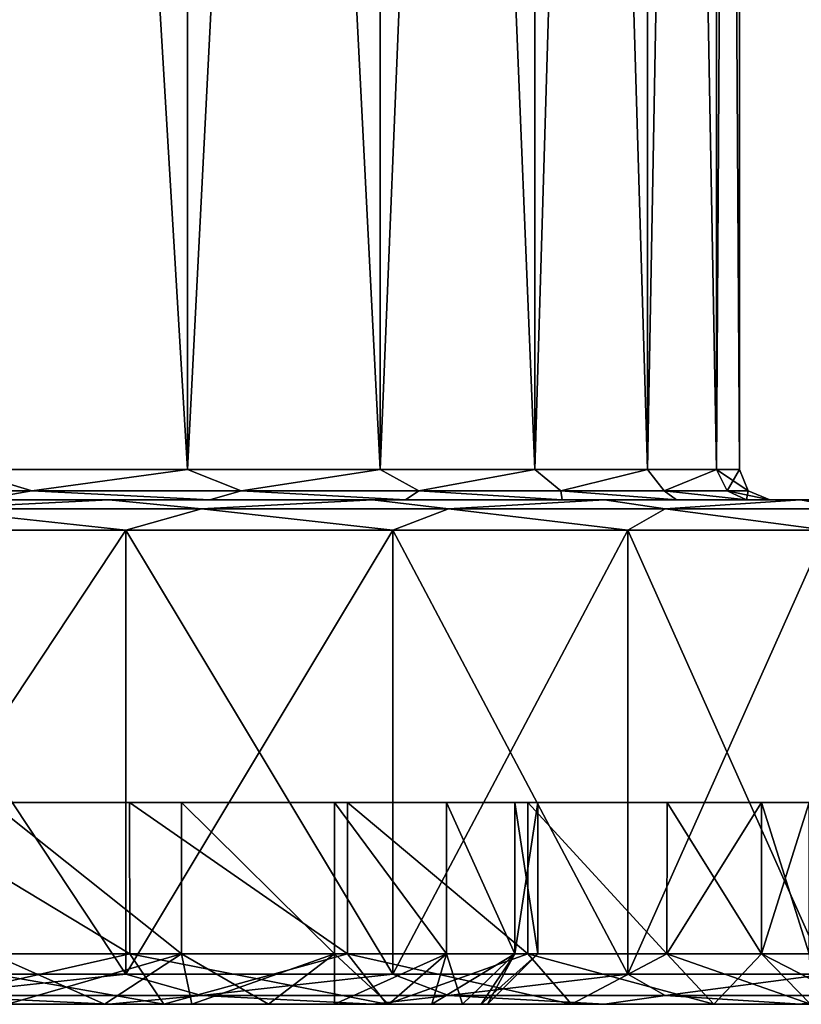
# Model space of a CAD drawing. Header units: millimetres. Extents: x -178 to 325, y 0 to 197.
# Tile 75 of 256: x 13 to 21, y 0 to 10. Entities that reach past the tile are written whole.
import ezdxf

# ---------------------------------------------------------------- set-up
doc = ezdxf.new("R2010")
doc.units = ezdxf.units.MM
doc.header["$LTSCALE"] = 52.148148
for name, color, linetype in [('5879', 7, 'CONTINUOUS'), ('5880', 7, 'CONTINUOUS'), ('5883', 7, 'CONTINUOUS'), ('5885', 7, 'CONTINUOUS'), ('5886', 7, 'CONTINUOUS'), ('5888', 7, 'CONTINUOUS'), ('5890', 7, 'CONTINUOUS'), ('5921', 7, 'CONTINUOUS'), ('5922', 7, 'CONTINUOUS'), ('5923', 7, 'CONTINUOUS'), ('5924', 7, 'CONTINUOUS'), ('5925', 7, 'CONTINUOUS'), ('5926', 7, 'CONTINUOUS'), ('5927', 7, 'CONTINUOUS'), ('5928', 7, 'CONTINUOUS'), ('5929', 7, 'CONTINUOUS'), ('5930', 7, 'CONTINUOUS')]:
    doc.layers.add(name, color=color, linetype=linetype)

msp = doc.modelspace()

# ---------------------------------------------------------------- linework, layer by layer
at = {"layer": '5879', "color": 7, "linetype": 'CONTINUOUS'}
for points in [[(18, 0, 0), (7.3024, 0, 1.0118), (-18, 0, 0), (18, 0, 0)], [(-0.4746, 0, -0.0238), (18, 0, 0), (-18, 0, 0), (-0.4746, 0, -0.0238)], [(-7.3024, 0, 8.9882), (15.0692, 0, 9.8442), (-15.0692, 0, 9.8442), (-7.3024, 0, 8.9882)], [(15.0692, 0, 9.8442), (14.2032, 0, 11.0573), (-15.0692, 0, 9.8442), (15.0692, 0, 9.8442)], [(-15.0692, 0, 9.8442), (14.2032, 0, 11.0573), (-14.2032, 0, 11.0573), (-15.0692, 0, 9.8442)], [(14.2032, 0, 11.0573), (13.2435, 0, 12.1902), (-14.2032, 0, 11.0573), (14.2032, 0, 11.0573)], [(-7.3024, 0, 8.9882), (6.6976, 0, 8.9882), (15.0692, 0, 9.8442), (-7.3024, 0, 8.9882)], [(-0.4746, 0, -0.0238), (1.0073, 0, -0.1082), (18, 0, 0), (-0.4746, 0, -0.0238)], [(1.2294, 0, -11.5616), (0, 0, -11.7676), (14.2032, 0, -11.0573), (1.2294, 0, -11.5616)], [(14.2032, 0, -11.0573), (0, 0, -11.7676), (13.2435, 0, -12.1902), (14.2032, 0, -11.0573)], [(1.0073, 0, -0.1082), (2.3932, 0, -0.6474), (18, 0, 0), (1.0073, 0, -0.1082)], [(2.3222, 0, -10.9673), (1.2294, 0, -11.5616), (14.2032, 0, -11.0573), (2.3222, 0, -10.9673)], [(3.1626, 0, -10.0476), (2.3222, 0, -10.9673), (15.0692, 0, -9.8442), (3.1626, 0, -10.0476)], [(15.0692, 0, -9.8442), (2.3222, 0, -10.9673), (14.2032, 0, -11.0573), (15.0692, 0, -9.8442)], [(2.3932, 0, -0.6474), (3.5447, 0, -1.5884), (17.9381, 0, -1.4863), (2.3932, 0, -0.6474)], [(18, 0, 0), (2.3932, 0, -0.6474), (17.9381, 0, -1.4863), (18, 0, 0)], [(3.6578, 0, -8.9031), (3.1626, 0, -10.0476), (15.0692, 0, -9.8442), (3.6578, 0, -8.9031)], [(11.3643, 0, -21.9304), (14.2464, 0, -20.1774), (3.2429, 0, -21.5069), (11.3643, 0, -21.9304)], [(3.2429, 0, -21.5069), (14.2464, 0, -20.1774), (6.412, 0, -20.7832), (3.2429, 0, -21.5069)], [(3.5447, 0, -1.5884), (4.3476, 0, -2.8367), (17.9381, 0, -1.4863), (3.5447, 0, -1.5884)], [(3.7528, 0, -7.6619), (3.6578, 0, -8.9031), (15.8296, 0, -8.5686), (3.7528, 0, -7.6619)], [(15.8296, 0, -8.5686), (3.6578, 0, -8.9031), (15.0692, 0, -9.8442), (15.8296, 0, -8.5686)], [(3.9354, 0, -7.4099), (3.7528, 0, -7.6619), (16.4839, 0, -7.2298), (3.9354, 0, -7.4099)], [(16.4839, 0, -7.2298), (3.7528, 0, -7.6619), (15.8296, 0, -8.5686), (16.4839, 0, -7.2298)], [(4.1029, 0, -7.1434), (3.9354, 0, -7.4099), (16.4839, 0, -7.2298), (4.1029, 0, -7.1434)], [(4.6413, 0, -5.7592), (4.1029, 0, -7.1434), (17.0242, 0, -5.8459), (4.6413, 0, -5.7592)], [(17.0242, 0, -5.8459), (4.1029, 0, -7.1434), (16.4839, 0, -7.2298), (17.0242, 0, -5.8459)], [(4.3476, 0, -2.8367), (4.7258, 0, -4.2741), (17.7544, 0, -2.9635), (4.3476, 0, -2.8367)], [(17.9381, 0, -1.4863), (4.3476, 0, -2.8367), (17.7544, 0, -2.9635), (17.9381, 0, -1.4863)], [(4.7258, 0, -4.2741), (4.6413, 0, -5.7592), (17.449, 0, -4.4182), (4.7258, 0, -4.2741)], [(17.449, 0, -4.4182), (4.6413, 0, -5.7592), (17.0242, 0, -5.8459), (17.449, 0, -4.4182)], [(17.7544, 0, -2.9635), (4.7258, 0, -4.2741), (17.449, 0, -4.4182), (17.7544, 0, -2.9635)], [(14.2463, 0, 20.1775), (11.3642, 0, 21.9304), (6.412, 0, 20.7832), (14.2463, 0, 20.1775)], [(9.4379, 0, 19.5954), (14.2463, 0, 20.1775), (6.412, 0, 20.7832), (9.4379, 0, 19.5954)], [(6.412, 0, -20.7832), (14.2464, 0, -20.1774), (9.4379, 0, -19.5954), (6.412, 0, -20.7832)], [(6.6976, 0, 8.9882), (8.0816, 0, 8.8506), (15.0692, 0, 9.8442), (6.6976, 0, 8.9882)], [(8.6476, 0, 1.3551), (7.3024, 0, 1.0118), (17.9381, 0, 1.4862), (8.6476, 0, 1.3551)], [(17.9381, 0, 1.4862), (7.3024, 0, 1.0118), (18, 0, 0), (17.9381, 0, 1.4862)], [(8.0816, 0, 8.8506), (9.3328, 0, 8.2493), (15.8296, 0, 8.5686), (8.0816, 0, 8.8506)], [(15.0692, 0, 9.8442), (8.0816, 0, 8.8506), (15.8296, 0, 8.5686), (15.0692, 0, 9.8442)], [(9.794, 0, 2.138), (8.6476, 0, 1.3551), (17.9381, 0, 1.4862), (9.794, 0, 2.138)], [(9.3328, 0, 8.2493), (10.3027, 0, 7.256), (15.8296, 0, 8.5686), (9.3328, 0, 8.2493)], [(16.8618, 0, 18.0489), (14.2463, 0, 20.1775), (9.4379, 0, 19.5954), (16.8618, 0, 18.0489)], [(12.2526, 0, 17.97), (16.8618, 0, 18.0489), (9.4379, 0, 19.5954), (12.2526, 0, 17.97)], [(14.2464, 0, -20.1774), (16.8619, 0, -18.0488), (9.4379, 0, -19.5954), (14.2464, 0, -20.1774)], [(9.4379, 0, -19.5954), (16.8619, 0, -18.0488), (12.2526, 0, -17.97), (9.4379, 0, -19.5954)], [(10.6051, 0, 3.2678), (9.794, 0, 2.138), (17.7544, 0, 2.9635), (10.6051, 0, 3.2678)], [(17.7544, 0, 2.9635), (9.794, 0, 2.138), (17.9381, 0, 1.4862), (17.7544, 0, 2.9635)], [(10.3027, 0, 7.256), (10.8755, 0, 5.9886), (16.4839, 0, 7.2297), (10.3027, 0, 7.256)], [(15.8296, 0, 8.5686), (10.3027, 0, 7.256), (16.4839, 0, 7.2297), (15.8296, 0, 8.5686)], [(10.9804, 0, 4.6044), (10.6051, 0, 3.2678), (17.449, 0, 4.4182), (10.9804, 0, 4.6044)], [(17.449, 0, 4.4182), (10.6051, 0, 3.2678), (17.7544, 0, 2.9635), (17.449, 0, 4.4182)], [(10.8755, 0, 5.9886), (10.9804, 0, 4.6044), (17.0242, 0, 5.8459), (10.8755, 0, 5.9886)], [(16.4839, 0, 7.2297), (10.8755, 0, 5.9886), (17.0242, 0, 5.8459), (16.4839, 0, 7.2297)], [(17.0242, 0, 5.8459), (10.9804, 0, 4.6044), (17.449, 0, 4.4182), (17.0242, 0, 5.8459)], [(14.7935, 0, 15.9436), (16.8618, 0, 18.0489), (12.2526, 0, 17.97), (14.7935, 0, 15.9436)], [(16.8619, 0, -18.0488), (19.1624, 0, -15.5845), (12.2526, 0, -17.97), (16.8619, 0, -18.0488)], [(12.2526, 0, -17.97), (19.1624, 0, -15.5845), (14.7935, 0, -15.9436), (12.2526, 0, -17.97)], [(19.1624, 0, 15.5846), (16.8618, 0, 18.0489), (14.7935, 0, 15.9436), (19.1624, 0, 15.5846)], [(17.0041, 0, 13.5612), (19.1624, 0, 15.5846), (14.7935, 0, 15.9436), (17.0041, 0, 13.5612)], [(14.7935, 0, -15.9436), (19.1624, 0, -15.5845), (17.0041, 0, -13.5612), (14.7935, 0, -15.9436)], [(21.1057, 0, 12.8304), (19.1624, 0, 15.5846), (17.0041, 0, 13.5612), (21.1057, 0, 12.8304)], [(18.8351, 0, 10.876), (21.1057, 0, 12.8304), (17.0041, 0, 13.5612), (18.8351, 0, 10.876)], [(19.1624, 0, -15.5845), (21.1058, 0, -12.8304), (17.0041, 0, -13.5612), (19.1624, 0, -15.5845)], [(17.0041, 0, -13.5612), (21.1058, 0, -12.8304), (18.8351, 0, -10.876), (17.0041, 0, -13.5612)], [(22.6561, 0, 9.8374), (21.1057, 0, 12.8304), (18.8351, 0, 10.876), (22.6561, 0, 9.8374)], [(20.2457, 0, 7.9476), (22.6561, 0, 9.8374), (18.8351, 0, 10.876), (20.2457, 0, 7.9476)], [(21.1058, 0, -12.8304), (22.6561, 0, -9.8374), (18.8351, 0, -10.876), (21.1058, 0, -12.8304)], [(18.8351, 0, -10.876), (22.6561, 0, -9.8374), (20.2457, 0, -7.9476), (18.8351, 0, -10.876)], [(23.7847, 0, 6.6608), (22.6561, 0, 9.8374), (20.2457, 0, 7.9476), (23.7847, 0, 6.6608)], [(21.2043, 0, 4.8413), (23.7847, 0, 6.6608), (20.2457, 0, 7.9476), (21.2043, 0, 4.8413)], [(22.6561, 0, -9.8374), (23.7847, 0, -6.6607), (20.2457, 0, -7.9476), (22.6561, 0, -9.8374)], [(20.2457, 0, -7.9476), (23.7847, 0, -6.6607), (21.2043, 0, -4.8413), (20.2457, 0, -7.9476)]]:
    msp.add_3dface(points, dxfattribs=at)
at = {"layer": '5880', "color": 7, "linetype": 'CONTINUOUS'}
for points in [[(14.2463, 5, 20.1775), (1.5553, 5, 20.7418), (-11.3643, 5, 21.9304), (14.2463, 5, 20.1775)], [(11.3642, 5, 21.9304), (14.2463, 5, 20.1775), (-11.3643, 5, 21.9304), (11.3642, 5, 21.9304)], [(4.6306, 5, 20.2779), (1.5553, 5, 20.7418), (14.2463, 5, 20.1775), (4.6306, 5, 20.2779)], [(7.6018, 5, 19.3609), (4.6306, 5, 20.2779), (14.2463, 5, 20.1775), (7.6018, 5, 19.3609)], [(4.6307, 5, -20.2779), (7.6019, 5, -19.3609), (14.2464, 5, -20.1774), (4.6307, 5, -20.2779)], [(11.3643, 5, -21.9304), (4.6307, 5, -20.2779), (14.2464, 5, -20.1774), (11.3643, 5, -21.9304)], [(10.4027, 5, 18.0114), (7.6018, 5, 19.3609), (16.8618, 5, 18.0489), (10.4027, 5, 18.0114)], [(16.8618, 5, 18.0489), (7.6018, 5, 19.3609), (14.2463, 5, 20.1775), (16.8618, 5, 18.0489)], [(7.6019, 5, -19.3609), (10.4028, 5, -18.0114), (16.8619, 5, -18.0488), (7.6019, 5, -19.3609)], [(14.2464, 5, -20.1774), (7.6019, 5, -19.3609), (16.8619, 5, -18.0488), (14.2464, 5, -20.1774)], [(12.9709, 5, 16.2598), (10.4027, 5, 18.0114), (19.1624, 5, 15.5846), (12.9709, 5, 16.2598)], [(19.1624, 5, 15.5846), (10.4027, 5, 18.0114), (16.8618, 5, 18.0489), (19.1624, 5, 15.5846)], [(10.4028, 5, -18.0114), (12.971, 5, -16.2597), (16.8619, 5, -18.0488), (10.4028, 5, -18.0114)], [(15.2494, 5, 14.145), (12.9709, 5, 16.2598), (19.1624, 5, 15.5846), (15.2494, 5, 14.145)], [(12.971, 5, -16.2597), (15.2494, 5, -14.145), (19.1624, 5, -15.5845), (12.971, 5, -16.2597)], [(16.8619, 5, -18.0488), (12.971, 5, -16.2597), (19.1624, 5, -15.5845), (16.8619, 5, -18.0488)], [(15.2494, 5, -14.145), (17.1873, 5, -11.7142), (21.1058, 5, -12.8304), (15.2494, 5, -14.145)], [(19.1624, 5, -15.5845), (15.2494, 5, -14.145), (21.1058, 5, -12.8304), (19.1624, 5, -15.5845)], [(17.1872, 5, 11.7143), (15.2494, 5, 14.145), (21.1057, 5, 12.8304), (17.1872, 5, 11.7143)], [(21.1057, 5, 12.8304), (15.2494, 5, 14.145), (19.1624, 5, 15.5846), (21.1057, 5, 12.8304)], [(18.7413, 5, 9.0218), (17.1872, 5, 11.7143), (22.6561, 5, 9.8374), (18.7413, 5, 9.0218)], [(22.6561, 5, 9.8374), (17.1872, 5, 11.7143), (21.1057, 5, 12.8304), (22.6561, 5, 9.8374)], [(17.1873, 5, -11.7142), (18.7414, 5, -9.0217), (22.6561, 5, -9.8374), (17.1873, 5, -11.7142)], [(21.1058, 5, -12.8304), (17.1873, 5, -11.7142), (22.6561, 5, -9.8374), (21.1058, 5, -12.8304)], [(19.8769, 5, 6.1271), (18.7413, 5, 9.0218), (23.7847, 5, 6.6608), (19.8769, 5, 6.1271)], [(23.7847, 5, 6.6608), (18.7413, 5, 9.0218), (22.6561, 5, 9.8374), (23.7847, 5, 6.6608)], [(18.7414, 5, -9.0217), (19.8769, 5, -6.127), (23.7847, 5, -6.6607), (18.7414, 5, -9.0217)], [(22.6561, 5, -9.8374), (18.7414, 5, -9.0217), (23.7847, 5, -6.6607), (22.6561, 5, -9.8374)], [(19.8769, 5, -6.127), (20.5683, 5, -3.096), (24.4703, 5, -3.3606), (19.8769, 5, -6.127)], [(23.7847, 5, -6.6607), (19.8769, 5, -6.127), (24.4703, 5, -3.3606), (23.7847, 5, -6.6607)], [(20.5683, 5, 3.096), (19.8769, 5, 6.1271), (24.4703, 5, 3.3607), (20.5683, 5, 3.096)], [(24.4703, 5, 3.3607), (19.8769, 5, 6.1271), (23.7847, 5, 6.6608), (24.4703, 5, 3.3607)], [(20.5683, 5, -3.096), (20.8, 5), (24.4703, 5, -3.3606), (20.5683, 5, -3.096)], [(20.8, 5), (20.5683, 5, 3.096), (24.7, 5), (20.8, 5)], [(24.7, 5), (20.5683, 5, 3.096), (24.4703, 5, 3.3607), (24.7, 5)], [(20.8, 5), (24.7, 5), (24.4703, 5, -3.3606), (20.8, 5)]]:
    msp.add_3dface(points, dxfattribs=at)
at = {"layer": '5883', "color": 7, "linetype": 'CONTINUOUS'}
for points in [[(14.4523, 2, -15.5782), (13.08, 2, -13.0826), (11.9698, 2, -17.5576), (14.4523, 2, -15.5782)], [(11.9698, 2, 17.5576), (13.08, 2, 13.0826), (14.4523, 2, 15.5782), (11.9698, 2, 17.5576)], [(14.9659, 2, -10.8751), (13.08, 2, -13.0826), (14.4523, 2, -15.5782), (14.9659, 2, -10.8751)], [(13.08, 2, 13.0826), (14.9659, 2, 10.8751), (14.4523, 2, 15.5782), (13.08, 2, 13.0826)], [(16.6128, 2, -13.2504), (14.9659, 2, -10.8751), (14.4523, 2, -15.5782), (16.6128, 2, -13.2504)], [(14.9659, 2, 10.8751), (16.484, 2, 8.3981), (14.4523, 2, 15.5782), (14.9659, 2, 10.8751)], [(14.4523, 2, 15.5782), (16.484, 2, 8.3981), (16.6128, 2, 13.2504), (14.4523, 2, 15.5782)], [(16.484, 2, -8.3981), (14.9659, 2, -10.8751), (16.6128, 2, -13.2504), (16.484, 2, -8.3981)], [(17.5949, 2, -5.715), (16.484, 2, -8.3981), (16.6128, 2, -13.2504), (17.5949, 2, -5.715)], [(16.484, 2, 8.3981), (17.5949, 2, 5.715), (16.6128, 2, 13.2504), (16.484, 2, 8.3981)], [(18.403, 2, -10.625), (17.5949, 2, -5.715), (16.6128, 2, -13.2504), (18.403, 2, -10.625)], [(17.5949, 2, 5.715), (18.272, 2, 2.8927), (16.6128, 2, 13.2504), (17.5949, 2, 5.715)], [(16.6128, 2, 13.2504), (18.272, 2, 2.8927), (18.403, 2, 10.625), (16.6128, 2, 13.2504)], [(18.272, 2, -2.8927), (17.5949, 2, -5.715), (18.403, 2, -10.625), (18.272, 2, -2.8927)], [(18.4995, 2), (18.272, 2, -2.8927), (18.403, 2, -10.625), (18.4995, 2)], [(18.272, 2, 2.8927), (18.4995, 2), (18.403, 2, 10.625), (18.272, 2, 2.8927)], [(18.403, 2, 10.625), (18.4995, 2), (19.7816, 2, -7.7619), (18.403, 2, 10.625)], [(19.7816, 2, -7.7619), (18.4995, 2), (18.403, 2, -10.625), (19.7816, 2, -7.7619)], [(19.7816, 2, 7.7619), (18.403, 2, 10.625), (19.7816, 2, -7.7619), (19.7816, 2, 7.7619)], [(20.7173, 2, 4.7269), (19.7816, 2, 7.7619), (20.7173, 2, -4.7269), (20.7173, 2, 4.7269)], [(20.7173, 2, -4.7269), (19.7816, 2, 7.7619), (19.7816, 2, -7.7619), (20.7173, 2, -4.7269)], [(21.1902, 2, 1.5873), (20.7173, 2, 4.7269), (21.1902, 2, -1.5873), (21.1902, 2, 1.5873)], [(21.1902, 2, -1.5873), (20.7173, 2, 4.7269), (20.7173, 2, -4.7269), (21.1902, 2, -1.5873)]]:
    msp.add_3dface(points, dxfattribs=at)
at = {"layer": '5885', "color": 7, "linetype": 'CONTINUOUS'}
for points in [[(13.08, 2, -13.0826), (14.9659, 2, -10.8751), (14.9666, 0.5, -10.8744), (13.08, 2, -13.0826)], [(13.0811, 0.5, -13.0818), (13.08, 2, -13.0826), (14.9666, 0.5, -10.8744), (13.0811, 0.5, -13.0818)], [(14.9659, 2, 10.8751), (13.08, 2, 13.0826), (14.9666, 0.5, 10.8744), (14.9659, 2, 10.8751)], [(14.9666, 0.5, 10.8744), (13.08, 2, 13.0826), (13.0811, 0.5, 13.0818), (14.9666, 0.5, 10.8744)], [(14.9659, 2, -10.8751), (16.484, 2, -8.3981), (16.4835, 0.5, -8.3991), (14.9659, 2, -10.8751)], [(14.9666, 0.5, -10.8744), (14.9659, 2, -10.8751), (16.4835, 0.5, -8.3991), (14.9666, 0.5, -10.8744)], [(16.484, 2, 8.3981), (14.9659, 2, 10.8751), (16.4835, 0.5, 8.3991), (16.484, 2, 8.3981)], [(16.4835, 0.5, 8.3991), (14.9659, 2, 10.8751), (14.9666, 0.5, 10.8744), (16.4835, 0.5, 8.3991)], [(16.4835, 0.5, -8.3991), (16.484, 2, -8.3981), (17.5945, 0.5, -5.717), (16.4835, 0.5, -8.3991)], [(17.5945, 0.5, 5.717), (16.484, 2, 8.3981), (16.4835, 0.5, 8.3991), (17.5945, 0.5, 5.717)], [(16.484, 2, -8.3981), (17.5949, 2, -5.715), (17.5945, 0.5, -5.717), (16.484, 2, -8.3981)], [(17.5949, 2, 5.715), (16.484, 2, 8.3981), (17.5945, 0.5, 5.717), (17.5949, 2, 5.715)], [(17.5945, 0.5, -5.717), (17.5949, 2, -5.715), (18.2722, 0.5, -2.8942), (17.5945, 0.5, -5.717)], [(18.2722, 0.5, 2.8941), (17.5949, 2, 5.715), (17.5945, 0.5, 5.717), (18.2722, 0.5, 2.8941)], [(17.5949, 2, -5.715), (18.272, 2, -2.8927), (18.2722, 0.5, -2.8942), (17.5949, 2, -5.715)], [(18.272, 2, 2.8927), (17.5949, 2, 5.715), (18.2722, 0.5, 2.8941), (18.272, 2, 2.8927)], [(18.272, 2, -2.8927), (18.4995, 2), (18.2722, 0.5, -2.8942), (18.272, 2, -2.8927)], [(18.4995, 2), (18.272, 2, 2.8927), (18.5, 0.5, 0), (18.4995, 2)], [(18.5, 0.5, 0), (18.272, 2, 2.8927), (18.2722, 0.5, 2.8941), (18.5, 0.5, 0)], [(18.2722, 0.5, -2.8942), (18.4995, 2), (18.5, 0.5, 0), (18.2722, 0.5, -2.8942)]]:
    msp.add_3dface(points, dxfattribs=at)
at = {"layer": '5886', "color": 7, "linetype": 'CONTINUOUS'}
for points in [[(11.9698, 2, 17.5576), (14.4523, 2, 15.5782), (14.4536, 0.5, 15.5774), (11.9698, 2, 17.5576)], [(11.9704, 0.5, 17.5577), (11.9698, 2, 17.5576), (14.4536, 0.5, 15.5774), (11.9704, 0.5, 17.5577)], [(14.4523, 2, -15.5782), (11.9698, 2, -17.5576), (14.4536, 0.5, -15.5775), (14.4523, 2, -15.5782)], [(14.4536, 0.5, -15.5775), (11.9698, 2, -17.5576), (11.9704, 0.5, -17.5577), (14.4536, 0.5, -15.5775)], [(14.4523, 2, 15.5782), (16.6128, 2, 13.2504), (16.6138, 0.5, 13.2493), (14.4523, 2, 15.5782)], [(14.4536, 0.5, 15.5774), (14.4523, 2, 15.5782), (16.6138, 0.5, 13.2493), (14.4536, 0.5, 15.5774)], [(16.6128, 2, -13.2504), (14.4523, 2, -15.5782), (16.6138, 0.5, -13.2493), (16.6128, 2, -13.2504)], [(16.6138, 0.5, -13.2493), (14.4523, 2, -15.5782), (14.4536, 0.5, -15.5775), (16.6138, 0.5, -13.2493)], [(16.6128, 2, 13.2504), (18.403, 2, 10.625), (18.403, 0.5, 10.6251), (16.6128, 2, 13.2504)], [(16.6138, 0.5, 13.2493), (16.6128, 2, 13.2504), (18.403, 0.5, 10.6251), (16.6138, 0.5, 13.2493)], [(18.403, 2, -10.625), (16.6128, 2, -13.2504), (18.403, 0.5, -10.6251), (18.403, 2, -10.625)], [(18.403, 0.5, -10.6251), (16.6128, 2, -13.2504), (16.6138, 0.5, -13.2493), (18.403, 0.5, -10.6251)], [(18.403, 2, 10.625), (19.7816, 2, 7.7619), (19.781, 0.5, 7.7636), (18.403, 2, 10.625)], [(18.403, 0.5, 10.6251), (18.403, 2, 10.625), (19.781, 0.5, 7.7636), (18.403, 0.5, 10.6251)], [(19.7816, 2, -7.7619), (18.403, 2, -10.625), (19.781, 0.5, -7.7636), (19.7816, 2, -7.7619)], [(19.781, 0.5, -7.7636), (18.403, 2, -10.625), (18.403, 0.5, -10.6251), (19.781, 0.5, -7.7636)], [(19.7816, 2, 7.7619), (20.7173, 2, 4.7269), (19.781, 0.5, 7.7636), (19.7816, 2, 7.7619)], [(19.781, 0.5, 7.7636), (20.7173, 2, 4.7269), (20.7172, 0.5, 4.7286), (19.781, 0.5, 7.7636)], [(20.7172, 0.5, -4.7286), (19.7816, 2, -7.7619), (19.781, 0.5, -7.7636), (20.7172, 0.5, -4.7286)], [(20.7173, 2, -4.7269), (19.7816, 2, -7.7619), (20.7172, 0.5, -4.7286), (20.7173, 2, -4.7269)], [(20.7173, 2, 4.7269), (21.1902, 2, 1.5873), (20.7172, 0.5, 4.7286), (20.7173, 2, 4.7269)], [(20.7172, 0.5, 4.7286), (21.1902, 2, 1.5873), (21.1906, 0.5, 1.588), (20.7172, 0.5, 4.7286)], [(21.1906, 0.5, -1.588), (20.7173, 2, -4.7269), (20.7172, 0.5, -4.7286), (21.1906, 0.5, -1.588)], [(21.1902, 2, -1.5873), (20.7173, 2, -4.7269), (21.1906, 0.5, -1.588), (21.1902, 2, -1.5873)]]:
    msp.add_3dface(points, dxfattribs=at)
at = {"layer": '5888', "color": 7, "linetype": 'CONTINUOUS'}
for points in [[(12.2526, 0, -17.97), (14.7935, 0, -15.9436), (11.9704, 0.5, -17.5577), (12.2526, 0, -17.97)], [(14.7935, 0, -15.9436), (14.4536, 0.5, -15.5775), (11.9704, 0.5, -17.5577), (14.7935, 0, -15.9436)], [(12.2526, 0, 17.97), (11.9704, 0.5, 17.5577), (14.4536, 0.5, 15.5774), (12.2526, 0, 17.97)], [(14.7935, 0, 15.9436), (12.2526, 0, 17.97), (14.4536, 0.5, 15.5774), (14.7935, 0, 15.9436)], [(14.7935, 0, -15.9436), (17.0041, 0, -13.5612), (14.4536, 0.5, -15.5775), (14.7935, 0, -15.9436)], [(17.0041, 0, -13.5612), (16.6138, 0.5, -13.2493), (14.4536, 0.5, -15.5775), (17.0041, 0, -13.5612)], [(14.7935, 0, 15.9436), (14.4536, 0.5, 15.5774), (16.6138, 0.5, 13.2493), (14.7935, 0, 15.9436)], [(17.0041, 0, 13.5612), (14.7935, 0, 15.9436), (16.6138, 0.5, 13.2493), (17.0041, 0, 13.5612)], [(17.0041, 0, -13.5612), (18.8351, 0, -10.876), (16.6138, 0.5, -13.2493), (17.0041, 0, -13.5612)], [(18.8351, 0, -10.876), (18.403, 0.5, -10.6251), (16.6138, 0.5, -13.2493), (18.8351, 0, -10.876)], [(17.0041, 0, 13.5612), (16.6138, 0.5, 13.2493), (18.403, 0.5, 10.6251), (17.0041, 0, 13.5612)], [(18.8351, 0, 10.876), (17.0041, 0, 13.5612), (18.403, 0.5, 10.6251), (18.8351, 0, 10.876)], [(18.8351, 0, -10.876), (20.2457, 0, -7.9476), (18.403, 0.5, -10.6251), (18.8351, 0, -10.876)], [(20.2457, 0, -7.9476), (19.781, 0.5, -7.7636), (18.403, 0.5, -10.6251), (20.2457, 0, -7.9476)], [(18.8351, 0, 10.876), (18.403, 0.5, 10.6251), (19.781, 0.5, 7.7636), (18.8351, 0, 10.876)], [(20.2457, 0, 7.9476), (18.8351, 0, 10.876), (19.781, 0.5, 7.7636), (20.2457, 0, 7.9476)], [(20.2457, 0, -7.9476), (21.2043, 0, -4.8413), (19.781, 0.5, -7.7636), (20.2457, 0, -7.9476)], [(21.2043, 0, -4.8413), (20.7172, 0.5, -4.7286), (19.781, 0.5, -7.7636), (21.2043, 0, -4.8413)], [(20.2457, 0, 7.9476), (19.781, 0.5, 7.7636), (20.7172, 0.5, 4.7286), (20.2457, 0, 7.9476)], [(21.2043, 0, 4.8413), (20.2457, 0, 7.9476), (20.7172, 0.5, 4.7286), (21.2043, 0, 4.8413)], [(21.2043, 0, -4.8413), (21.6891, 0, -1.6261), (20.7172, 0.5, -4.7286), (21.2043, 0, -4.8413)], [(21.6891, 0, -1.6261), (21.1906, 0.5, -1.588), (20.7172, 0.5, -4.7286), (21.6891, 0, -1.6261)], [(21.2043, 0, 4.8413), (20.7172, 0.5, 4.7286), (21.1906, 0.5, 1.588), (21.2043, 0, 4.8413)]]:
    msp.add_3dface(points, dxfattribs=at)
at = {"layer": '5890', "color": 7, "linetype": 'CONTINUOUS'}
for points in [[(13.2435, 0, 12.1902), (14.2032, 0, 11.0573), (13.0811, 0.5, 13.0818), (13.2435, 0, 12.1902)], [(14.2032, 0, 11.0573), (14.9666, 0.5, 10.8744), (13.0811, 0.5, 13.0818), (14.2032, 0, 11.0573)], [(13.2435, 0, -12.1902), (13.0811, 0.5, -13.0818), (14.9666, 0.5, -10.8744), (13.2435, 0, -12.1902)], [(14.2032, 0, -11.0573), (13.2435, 0, -12.1902), (14.9666, 0.5, -10.8744), (14.2032, 0, -11.0573)], [(14.2032, 0, 11.0573), (15.0692, 0, 9.8442), (14.9666, 0.5, 10.8744), (14.2032, 0, 11.0573)], [(15.0692, 0, -9.8442), (14.2032, 0, -11.0573), (14.9666, 0.5, -10.8744), (15.0692, 0, -9.8442)], [(15.0692, 0, 9.8442), (15.8296, 0, 8.5686), (14.9666, 0.5, 10.8744), (15.0692, 0, 9.8442)], [(15.8296, 0, 8.5686), (16.4835, 0.5, 8.3991), (14.9666, 0.5, 10.8744), (15.8296, 0, 8.5686)], [(15.0692, 0, -9.8442), (14.9666, 0.5, -10.8744), (16.4835, 0.5, -8.3991), (15.0692, 0, -9.8442)], [(15.8296, 0, -8.5686), (15.0692, 0, -9.8442), (16.4835, 0.5, -8.3991), (15.8296, 0, -8.5686)], [(15.8296, 0, 8.5686), (16.4839, 0, 7.2297), (16.4835, 0.5, 8.3991), (15.8296, 0, 8.5686)], [(16.4839, 0, -7.2298), (15.8296, 0, -8.5686), (16.4835, 0.5, -8.3991), (16.4839, 0, -7.2298)], [(16.4839, 0, 7.2297), (17.0242, 0, 5.8459), (16.4835, 0.5, 8.3991), (16.4839, 0, 7.2297)], [(17.0242, 0, 5.8459), (17.5945, 0.5, 5.717), (16.4835, 0.5, 8.3991), (17.0242, 0, 5.8459)], [(16.4839, 0, -7.2298), (16.4835, 0.5, -8.3991), (17.5945, 0.5, -5.717), (16.4839, 0, -7.2298)], [(17.0242, 0, -5.8459), (16.4839, 0, -7.2298), (17.5945, 0.5, -5.717), (17.0242, 0, -5.8459)], [(17.0242, 0, 5.8459), (17.449, 0, 4.4182), (17.5945, 0.5, 5.717), (17.0242, 0, 5.8459)], [(17.449, 0, -4.4182), (17.0242, 0, -5.8459), (17.5945, 0.5, -5.717), (17.449, 0, -4.4182)], [(17.449, 0, 4.4182), (17.7544, 0, 2.9635), (17.5945, 0.5, 5.717), (17.449, 0, 4.4182)], [(17.7544, 0, -2.9635), (17.449, 0, -4.4182), (18.2722, 0.5, -2.8942), (17.7544, 0, -2.9635)], [(17.449, 0, -4.4182), (17.5945, 0.5, -5.717), (18.2722, 0.5, -2.8942), (17.449, 0, -4.4182)], [(17.7544, 0, 2.9635), (18.2722, 0.5, 2.8941), (17.5945, 0.5, 5.717), (17.7544, 0, 2.9635)], [(17.7544, 0, 2.9635), (17.9381, 0, 1.4862), (18.2722, 0.5, 2.8941), (17.7544, 0, 2.9635)], [(17.9381, 0, -1.4863), (17.7544, 0, -2.9635), (18.2722, 0.5, -2.8942), (17.9381, 0, -1.4863)], [(17.9381, 0, 1.4862), (18, 0, 0), (18.2722, 0.5, 2.8941), (17.9381, 0, 1.4862)], [(18, 0, 0), (17.9381, 0, -1.4863), (18.5, 0.5, 0), (18, 0, 0)], [(17.9381, 0, -1.4863), (18.2722, 0.5, -2.8942), (18.5, 0.5, 0), (17.9381, 0, -1.4863)], [(18, 0, 0), (18.5, 0.5, 0), (18.2722, 0.5, 2.8941), (18, 0, 0)]]:
    msp.add_3dface(points, dxfattribs=at)
at = {"layer": '5921', "color": 7, "linetype": 'CONTINUOUS'}
for points in [[(12.7816, 42.7, -16.0275), (15.0276, 42.7, -13.9435), (12.7816, 5.3, -16.0275), (12.7816, 42.7, -16.0275)], [(12.7816, 5.3, -16.0275), (15.0276, 42.7, -13.9435), (15.0276, 5.3, -13.9435), (12.7816, 5.3, -16.0275)], [(15.0276, 42.7, -13.9435), (16.9379, 42.7, -11.548), (15.0276, 5.3, -13.9435), (15.0276, 42.7, -13.9435)], [(15.0276, 5.3, -13.9435), (16.9379, 42.7, -11.548), (16.9379, 5.3, -11.548), (15.0276, 5.3, -13.9435)], [(16.9379, 42.7, -11.548), (18.4699, 42.7, -8.8946), (16.9379, 5.3, -11.548), (16.9379, 42.7, -11.548)], [(16.9379, 5.3, -11.548), (18.4699, 42.7, -8.8946), (18.4699, 5.3, -8.8946), (16.9379, 5.3, -11.548)], [(18.4699, 42.7, -8.8946), (19.5893, 42.7, -6.0424), (18.4699, 5.3, -8.8946), (18.4699, 42.7, -8.8946)], [(18.4699, 5.3, -8.8946), (19.5893, 42.7, -6.0424), (19.5893, 5.3, -6.0424), (18.4699, 5.3, -8.8946)], [(19.5893, 42.7, -6.0424), (20.271, 42.7, -3.0553), (19.5893, 5.3, -6.0424), (19.5893, 42.7, -6.0424)], [(19.5893, 5.3, -6.0424), (20.271, 42.7, -3.0553), (20.271, 5.3, -3.0553), (19.5893, 5.3, -6.0424)], [(20.271, 42.7, -3.0553), (20.5, 42.7), (20.271, 5.3, -3.0553), (20.271, 42.7, -3.0553)], [(20.271, 5.3, -3.0553), (20.5, 42.7), (20.5, 5.3), (20.271, 5.3, -3.0553)]]:
    msp.add_3dface(points, dxfattribs=at)
at = {"layer": '5922', "color": 7, "linetype": 'CONTINUOUS'}
for points in [[(15.0276, 42.7, 13.9435), (12.7816, 42.7, 16.0275), (15.0276, 5.3, 13.9435), (15.0276, 42.7, 13.9435)], [(15.0276, 5.3, 13.9435), (12.7816, 42.7, 16.0275), (12.7816, 5.3, 16.0275), (15.0276, 5.3, 13.9435)], [(16.9379, 42.7, 11.548), (15.0276, 42.7, 13.9435), (16.9379, 5.3, 11.548), (16.9379, 42.7, 11.548)], [(16.9379, 5.3, 11.548), (15.0276, 42.7, 13.9435), (15.0276, 5.3, 13.9435), (16.9379, 5.3, 11.548)], [(18.4699, 42.7, 8.8946), (16.9379, 42.7, 11.548), (18.4699, 5.3, 8.8946), (18.4699, 42.7, 8.8946)], [(18.4699, 5.3, 8.8946), (16.9379, 42.7, 11.548), (16.9379, 5.3, 11.548), (18.4699, 5.3, 8.8946)], [(19.5893, 42.7, 6.0424), (18.4699, 42.7, 8.8946), (19.5893, 5.3, 6.0424), (19.5893, 42.7, 6.0424)], [(19.5893, 5.3, 6.0424), (18.4699, 42.7, 8.8946), (18.4699, 5.3, 8.8946), (19.5893, 5.3, 6.0424)], [(20.271, 42.7, 3.0553), (19.5893, 42.7, 6.0424), (20.271, 5.3, 3.0553), (20.271, 42.7, 3.0553)], [(20.271, 5.3, 3.0553), (19.5893, 42.7, 6.0424), (19.5893, 5.3, 6.0424), (20.271, 5.3, 3.0553)], [(20.5, 5.3), (20.5, 42.7), (20.271, 42.7, 3.0553), (20.5, 5.3)], [(20.5, 5.3), (20.271, 42.7, 3.0553), (20.271, 5.3, 3.0553), (20.5, 5.3)]]:
    msp.add_3dface(points, dxfattribs=at)
at = {"layer": '5923', "color": 7, "linetype": 'CONTINUOUS'}
for points in [[(11.5016, 4.7, -22.1971), (14.417, 4.7, -20.4242), (11.5016, 0.3, -22.1971), (11.5016, 4.7, -22.1971)], [(11.5016, 0.3, -22.1971), (14.417, 4.7, -20.4242), (14.417, 0.3, -20.4242), (11.5016, 0.3, -22.1971)], [(14.417, 4.7, -20.4242), (17.0638, 4.7, -18.2709), (14.417, 0.3, -20.4242), (14.417, 4.7, -20.4242)], [(14.417, 0.3, -20.4242), (17.0638, 4.7, -18.2709), (17.0638, 0.3, -18.2709), (14.417, 0.3, -20.4242)], [(17.0638, 4.7, -18.2709), (19.3928, 4.7, -15.7772), (17.0638, 0.3, -18.2709), (17.0638, 4.7, -18.2709)], [(17.0638, 0.3, -18.2709), (19.3928, 4.7, -15.7772), (19.3928, 0.3, -15.7772), (17.0638, 0.3, -18.2709)], [(19.3928, 4.7, -15.7772), (21.3605, 4.7, -12.9896), (19.3928, 0.3, -15.7772), (19.3928, 4.7, -15.7772)], [(19.3928, 0.3, -15.7772), (21.3605, 4.7, -12.9896), (21.3605, 0.3, -12.9896), (19.3928, 0.3, -15.7772)]]:
    msp.add_3dface(points, dxfattribs=at)
at = {"layer": '5924', "color": 7, "linetype": 'CONTINUOUS'}
for points in [[(14.417, 4.7, 20.4242), (11.5016, 4.7, 22.1971), (14.417, 0.3, 20.4242), (14.417, 4.7, 20.4242)], [(14.417, 0.3, 20.4242), (11.5016, 4.7, 22.1971), (11.5016, 0.3, 22.1971), (14.417, 0.3, 20.4242)], [(17.0638, 4.7, 18.2709), (14.417, 4.7, 20.4242), (17.0638, 0.3, 18.2709), (17.0638, 4.7, 18.2709)], [(17.0638, 0.3, 18.2709), (14.417, 4.7, 20.4242), (14.417, 0.3, 20.4242), (17.0638, 0.3, 18.2709)], [(19.3928, 4.7, 15.7772), (17.0638, 4.7, 18.2709), (19.3928, 0.3, 15.7772), (19.3928, 4.7, 15.7772)], [(19.3928, 0.3, 15.7772), (17.0638, 4.7, 18.2709), (17.0638, 0.3, 18.2709), (19.3928, 0.3, 15.7772)], [(21.3605, 4.7, 12.9896), (19.3928, 4.7, 15.7772), (21.3605, 0.3, 12.9896), (21.3605, 4.7, 12.9896)], [(21.3605, 0.3, 12.9896), (19.3928, 4.7, 15.7772), (19.3928, 0.3, 15.7772), (21.3605, 0.3, 12.9896)]]:
    msp.add_3dface(points, dxfattribs=at)
at = {"layer": '5925', "color": 7, "linetype": 'CONTINUOUS'}
for points in [[(14.2463, 5, 20.1775), (11.3642, 5, 21.9304), (12.4561, 4.9121, 21.5745), (14.2463, 5, 20.1775)], [(15.1655, 4.9121, 19.7641), (14.2463, 5, 20.1775), (12.4561, 4.9121, 21.5745), (15.1655, 4.9121, 19.7641)], [(16.8618, 5, 18.0489), (14.2463, 5, 20.1775), (15.1655, 4.9121, 19.7641), (16.8618, 5, 18.0489)], [(17.6155, 4.9121, 17.6155), (16.8618, 5, 18.0489), (15.1655, 4.9121, 19.7641), (17.6155, 4.9121, 17.6155)], [(19.1624, 5, 15.5846), (16.8618, 5, 18.0489), (17.6155, 4.9121, 17.6155), (19.1624, 5, 15.5846)], [(19.7641, 4.9121, 15.1655), (19.1624, 5, 15.5846), (17.6155, 4.9121, 17.6155), (19.7641, 4.9121, 15.1655)], [(21.1057, 5, 12.8304), (19.1624, 5, 15.5846), (19.7641, 4.9121, 15.1655), (21.1057, 5, 12.8304)], [(21.5745, 4.9121, 12.4561), (21.1057, 5, 12.8304), (19.7641, 4.9121, 15.1655), (21.5745, 4.9121, 12.4561)], [(22.6561, 5, 9.8374), (21.1057, 5, 12.8304), (21.5745, 4.9121, 12.4561), (22.6561, 5, 9.8374)], [(11.5016, 4.7, 22.1971), (14.417, 4.7, 20.4242), (12.4561, 4.9121, 21.5745), (11.5016, 4.7, 22.1971)], [(14.417, 4.7, 20.4242), (15.1655, 4.9121, 19.7641), (12.4561, 4.9121, 21.5745), (14.417, 4.7, 20.4242)], [(14.417, 4.7, 20.4242), (17.0638, 4.7, 18.2709), (15.1655, 4.9121, 19.7641), (14.417, 4.7, 20.4242)], [(17.0638, 4.7, 18.2709), (17.6155, 4.9121, 17.6155), (15.1655, 4.9121, 19.7641), (17.0638, 4.7, 18.2709)], [(17.0638, 4.7, 18.2709), (19.3928, 4.7, 15.7772), (17.6155, 4.9121, 17.6155), (17.0638, 4.7, 18.2709)], [(19.3928, 4.7, 15.7772), (19.7641, 4.9121, 15.1655), (17.6155, 4.9121, 17.6155), (19.3928, 4.7, 15.7772)], [(19.3928, 4.7, 15.7772), (21.3605, 4.7, 12.9896), (19.7641, 4.9121, 15.1655), (19.3928, 4.7, 15.7772)], [(21.3605, 4.7, 12.9896), (21.5745, 4.9121, 12.4561), (19.7641, 4.9121, 15.1655), (21.3605, 4.7, 12.9896)]]:
    msp.add_3dface(points, dxfattribs=at)
at = {"layer": '5926', "color": 7, "linetype": 'CONTINUOUS'}
for points in [[(11.3643, 5, -21.9304), (14.2464, 5, -20.1774), (12.4561, 4.9121, -21.5745), (11.3643, 5, -21.9304)], [(12.4561, 4.9121, -21.5745), (14.2464, 5, -20.1774), (15.1655, 4.9121, -19.7641), (12.4561, 4.9121, -21.5745)], [(14.2464, 5, -20.1774), (16.8619, 5, -18.0488), (15.1655, 4.9121, -19.7641), (14.2464, 5, -20.1774)], [(15.1655, 4.9121, -19.7641), (16.8619, 5, -18.0488), (17.6155, 4.9121, -17.6155), (15.1655, 4.9121, -19.7641)], [(16.8619, 5, -18.0488), (19.1624, 5, -15.5845), (17.6155, 4.9121, -17.6155), (16.8619, 5, -18.0488)], [(17.6155, 4.9121, -17.6155), (19.1624, 5, -15.5845), (19.7641, 4.9121, -15.1655), (17.6155, 4.9121, -17.6155)], [(19.1624, 5, -15.5845), (21.1058, 5, -12.8304), (19.7641, 4.9121, -15.1655), (19.1624, 5, -15.5845)], [(19.7641, 4.9121, -15.1655), (21.1058, 5, -12.8304), (21.5745, 4.9121, -12.4561), (19.7641, 4.9121, -15.1655)], [(21.1058, 5, -12.8304), (22.6561, 5, -9.8374), (21.5745, 4.9121, -12.4561), (21.1058, 5, -12.8304)], [(14.417, 4.7, -20.4242), (11.5016, 4.7, -22.1971), (12.4561, 4.9121, -21.5745), (14.417, 4.7, -20.4242)], [(14.417, 4.7, -20.4242), (12.4561, 4.9121, -21.5745), (15.1655, 4.9121, -19.7641), (14.417, 4.7, -20.4242)], [(17.0638, 4.7, -18.2709), (14.417, 4.7, -20.4242), (15.1655, 4.9121, -19.7641), (17.0638, 4.7, -18.2709)], [(17.0638, 4.7, -18.2709), (15.1655, 4.9121, -19.7641), (17.6155, 4.9121, -17.6155), (17.0638, 4.7, -18.2709)], [(19.3928, 4.7, -15.7772), (17.0638, 4.7, -18.2709), (17.6155, 4.9121, -17.6155), (19.3928, 4.7, -15.7772)], [(19.3928, 4.7, -15.7772), (17.6155, 4.9121, -17.6155), (19.7641, 4.9121, -15.1655), (19.3928, 4.7, -15.7772)], [(21.3605, 4.7, -12.9896), (19.3928, 4.7, -15.7772), (19.7641, 4.9121, -15.1655), (21.3605, 4.7, -12.9896)], [(21.3605, 4.7, -12.9896), (19.7641, 4.9121, -15.1655), (21.5745, 4.9121, -12.4561), (21.3605, 4.7, -12.9896)]]:
    msp.add_3dface(points, dxfattribs=at)
at = {"layer": '5927', "color": 7, "linetype": 'CONTINUOUS'}
for points in [[(14.417, 0.3, 20.4242), (11.5016, 0.3, 22.1971), (12.4561, 0.0879, 21.5745), (14.417, 0.3, 20.4242)], [(14.417, 0.3, 20.4242), (12.4561, 0.0879, 21.5745), (15.1655, 0.0879, 19.7641), (14.417, 0.3, 20.4242)], [(17.0638, 0.3, 18.2709), (14.417, 0.3, 20.4242), (15.1655, 0.0879, 19.7641), (17.0638, 0.3, 18.2709)], [(17.0638, 0.3, 18.2709), (15.1655, 0.0879, 19.7641), (17.6155, 0.0879, 17.6155), (17.0638, 0.3, 18.2709)], [(19.3928, 0.3, 15.7772), (17.0638, 0.3, 18.2709), (17.6155, 0.0879, 17.6155), (19.3928, 0.3, 15.7772)], [(19.3928, 0.3, 15.7772), (17.6155, 0.0879, 17.6155), (19.7641, 0.0879, 15.1655), (19.3928, 0.3, 15.7772)], [(21.3605, 0.3, 12.9896), (19.3928, 0.3, 15.7772), (19.7641, 0.0879, 15.1655), (21.3605, 0.3, 12.9896)], [(21.3605, 0.3, 12.9896), (19.7641, 0.0879, 15.1655), (21.5745, 0.0879, 12.4561), (21.3605, 0.3, 12.9896)], [(11.3642, 0, 21.9304), (14.2463, 0, 20.1775), (12.4561, 0.0879, 21.5745), (11.3642, 0, 21.9304)], [(12.4561, 0.0879, 21.5745), (14.2463, 0, 20.1775), (15.1655, 0.0879, 19.7641), (12.4561, 0.0879, 21.5745)], [(14.2463, 0, 20.1775), (16.8618, 0, 18.0489), (15.1655, 0.0879, 19.7641), (14.2463, 0, 20.1775)], [(15.1655, 0.0879, 19.7641), (16.8618, 0, 18.0489), (17.6155, 0.0879, 17.6155), (15.1655, 0.0879, 19.7641)], [(16.8618, 0, 18.0489), (19.1624, 0, 15.5846), (17.6155, 0.0879, 17.6155), (16.8618, 0, 18.0489)], [(17.6155, 0.0879, 17.6155), (19.1624, 0, 15.5846), (19.7641, 0.0879, 15.1655), (17.6155, 0.0879, 17.6155)], [(19.1624, 0, 15.5846), (21.1057, 0, 12.8304), (19.7641, 0.0879, 15.1655), (19.1624, 0, 15.5846)], [(19.7641, 0.0879, 15.1655), (21.1057, 0, 12.8304), (21.5745, 0.0879, 12.4561), (19.7641, 0.0879, 15.1655)], [(21.1057, 0, 12.8304), (22.6561, 0, 9.8374), (21.5745, 0.0879, 12.4561), (21.1057, 0, 12.8304)]]:
    msp.add_3dface(points, dxfattribs=at)
at = {"layer": '5928', "color": 7, "linetype": 'CONTINUOUS'}
for points in [[(11.5016, 0.3, -22.1971), (14.417, 0.3, -20.4242), (12.4561, 0.0879, -21.5745), (11.5016, 0.3, -22.1971)], [(14.417, 0.3, -20.4242), (15.1655, 0.0879, -19.7641), (12.4561, 0.0879, -21.5745), (14.417, 0.3, -20.4242)], [(14.417, 0.3, -20.4242), (17.0638, 0.3, -18.2709), (15.1655, 0.0879, -19.7641), (14.417, 0.3, -20.4242)], [(17.0638, 0.3, -18.2709), (17.6155, 0.0879, -17.6155), (15.1655, 0.0879, -19.7641), (17.0638, 0.3, -18.2709)], [(17.0638, 0.3, -18.2709), (19.3928, 0.3, -15.7772), (17.6155, 0.0879, -17.6155), (17.0638, 0.3, -18.2709)], [(19.3928, 0.3, -15.7772), (19.7641, 0.0879, -15.1655), (17.6155, 0.0879, -17.6155), (19.3928, 0.3, -15.7772)], [(19.3928, 0.3, -15.7772), (21.3605, 0.3, -12.9896), (19.7641, 0.0879, -15.1655), (19.3928, 0.3, -15.7772)], [(21.3605, 0.3, -12.9896), (21.5745, 0.0879, -12.4561), (19.7641, 0.0879, -15.1655), (21.3605, 0.3, -12.9896)], [(14.2464, 0, -20.1774), (11.3643, 0, -21.9304), (12.4561, 0.0879, -21.5745), (14.2464, 0, -20.1774)], [(15.1655, 0.0879, -19.7641), (14.2464, 0, -20.1774), (12.4561, 0.0879, -21.5745), (15.1655, 0.0879, -19.7641)], [(16.8619, 0, -18.0488), (14.2464, 0, -20.1774), (15.1655, 0.0879, -19.7641), (16.8619, 0, -18.0488)], [(17.6155, 0.0879, -17.6155), (16.8619, 0, -18.0488), (15.1655, 0.0879, -19.7641), (17.6155, 0.0879, -17.6155)], [(19.1624, 0, -15.5845), (16.8619, 0, -18.0488), (17.6155, 0.0879, -17.6155), (19.1624, 0, -15.5845)], [(19.7641, 0.0879, -15.1655), (19.1624, 0, -15.5845), (17.6155, 0.0879, -17.6155), (19.7641, 0.0879, -15.1655)], [(21.1058, 0, -12.8304), (19.1624, 0, -15.5845), (19.7641, 0.0879, -15.1655), (21.1058, 0, -12.8304)], [(21.5745, 0.0879, -12.4561), (21.1058, 0, -12.8304), (19.7641, 0.0879, -15.1655), (21.5745, 0.0879, -12.4561)], [(22.6561, 0, -9.8374), (21.1058, 0, -12.8304), (21.5745, 0.0879, -12.4561), (22.6561, 0, -9.8374)]]:
    msp.add_3dface(points, dxfattribs=at)
at = {"layer": '5929', "color": 7, "linetype": 'CONTINUOUS'}
for points in [[(12.7816, 5.3, 16.0275), (11.1306, 5.0879, 17.3196), (13.4822, 5.0879, 15.5593), (12.7816, 5.3, 16.0275)], [(15.0276, 5.3, 13.9435), (12.7816, 5.3, 16.0275), (13.4822, 5.0879, 15.5593), (15.0276, 5.3, 13.9435)], [(15.0276, 5.3, 13.9435), (13.4822, 5.0879, 15.5593), (15.5593, 5.0879, 13.4822), (15.0276, 5.3, 13.9435)], [(16.9379, 5.3, 11.548), (15.0276, 5.3, 13.9435), (15.5593, 5.0879, 13.4822), (16.9379, 5.3, 11.548)], [(16.9379, 5.3, 11.548), (15.5593, 5.0879, 13.4822), (17.3196, 5.0879, 11.1306), (16.9379, 5.3, 11.548)], [(18.4699, 5.3, 8.8946), (16.9379, 5.3, 11.548), (17.3196, 5.0879, 11.1306), (18.4699, 5.3, 8.8946)], [(18.4699, 5.3, 8.8946), (17.3196, 5.0879, 11.1306), (18.7274, 5.0879, 8.5525), (18.4699, 5.3, 8.8946)], [(19.5893, 5.3, 6.0424), (18.4699, 5.3, 8.8946), (18.7274, 5.0879, 8.5525), (19.5893, 5.3, 6.0424)], [(19.5893, 5.3, 6.0424), (18.7274, 5.0879, 8.5525), (19.7539, 5.0879, 5.8003), (19.5893, 5.3, 6.0424)], [(20.271, 5.3, 3.0553), (19.5893, 5.3, 6.0424), (19.7539, 5.0879, 5.8003), (20.271, 5.3, 3.0553)], [(20.271, 5.3, 3.0553), (19.7539, 5.0879, 5.8003), (20.3783, 5.0879, 2.93), (20.271, 5.3, 3.0553)], [(20.5, 5.3), (20.271, 5.3, 3.0553), (20.5879, 5.0879), (20.5, 5.3)], [(20.271, 5.3, 3.0553), (20.3783, 5.0879, 2.93), (20.5879, 5.0879), (20.271, 5.3, 3.0553)], [(11.1306, 5.0879, 17.3196), (12.9709, 5, 16.2598), (13.4822, 5.0879, 15.5593), (11.1306, 5.0879, 17.3196)], [(12.9709, 5, 16.2598), (15.2494, 5, 14.145), (13.4822, 5.0879, 15.5593), (12.9709, 5, 16.2598)], [(13.4822, 5.0879, 15.5593), (15.2494, 5, 14.145), (15.5593, 5.0879, 13.4822), (13.4822, 5.0879, 15.5593)], [(15.2494, 5, 14.145), (17.1872, 5, 11.7143), (15.5593, 5.0879, 13.4822), (15.2494, 5, 14.145)], [(15.5593, 5.0879, 13.4822), (17.1872, 5, 11.7143), (17.3196, 5.0879, 11.1306), (15.5593, 5.0879, 13.4822)], [(17.1872, 5, 11.7143), (18.7413, 5, 9.0218), (17.3196, 5.0879, 11.1306), (17.1872, 5, 11.7143)], [(17.3196, 5.0879, 11.1306), (18.7413, 5, 9.0218), (18.7274, 5.0879, 8.5525), (17.3196, 5.0879, 11.1306)], [(18.7413, 5, 9.0218), (19.8769, 5, 6.1271), (18.7274, 5.0879, 8.5525), (18.7413, 5, 9.0218)], [(18.7274, 5.0879, 8.5525), (19.8769, 5, 6.1271), (19.7539, 5.0879, 5.8003), (18.7274, 5.0879, 8.5525)], [(19.8769, 5, 6.1271), (20.5683, 5, 3.096), (19.7539, 5.0879, 5.8003), (19.8769, 5, 6.1271)], [(19.7539, 5.0879, 5.8003), (20.5683, 5, 3.096), (20.3783, 5.0879, 2.93), (19.7539, 5.0879, 5.8003)], [(20.5683, 5, 3.096), (20.8, 5), (20.3783, 5.0879, 2.93), (20.5683, 5, 3.096)], [(20.3783, 5.0879, 2.93), (20.8, 5), (20.5879, 5.0879), (20.3783, 5.0879, 2.93)]]:
    msp.add_3dface(points, dxfattribs=at)
at = {"layer": '5930', "color": 7, "linetype": 'CONTINUOUS'}
for points in [[(12.7816, 5.3, -16.0275), (13.4822, 5.0879, -15.5593), (11.1306, 5.0879, -17.3196), (12.7816, 5.3, -16.0275)], [(12.7816, 5.3, -16.0275), (15.0276, 5.3, -13.9435), (13.4822, 5.0879, -15.5593), (12.7816, 5.3, -16.0275)], [(15.0276, 5.3, -13.9435), (15.5593, 5.0879, -13.4822), (13.4822, 5.0879, -15.5593), (15.0276, 5.3, -13.9435)], [(15.0276, 5.3, -13.9435), (16.9379, 5.3, -11.548), (15.5593, 5.0879, -13.4822), (15.0276, 5.3, -13.9435)], [(16.9379, 5.3, -11.548), (17.3196, 5.0879, -11.1306), (15.5593, 5.0879, -13.4822), (16.9379, 5.3, -11.548)], [(16.9379, 5.3, -11.548), (18.4699, 5.3, -8.8946), (17.3196, 5.0879, -11.1306), (16.9379, 5.3, -11.548)], [(18.4699, 5.3, -8.8946), (18.7274, 5.0879, -8.5525), (17.3196, 5.0879, -11.1306), (18.4699, 5.3, -8.8946)], [(18.4699, 5.3, -8.8946), (19.5893, 5.3, -6.0424), (18.7274, 5.0879, -8.5525), (18.4699, 5.3, -8.8946)], [(19.5893, 5.3, -6.0424), (19.7539, 5.0879, -5.8003), (18.7274, 5.0879, -8.5525), (19.5893, 5.3, -6.0424)], [(19.5893, 5.3, -6.0424), (20.271, 5.3, -3.0553), (19.7539, 5.0879, -5.8003), (19.5893, 5.3, -6.0424)], [(20.271, 5.3, -3.0553), (20.3783, 5.0879, -2.93), (19.7539, 5.0879, -5.8003), (20.271, 5.3, -3.0553)], [(20.271, 5.3, -3.0553), (20.5, 5.3), (20.3783, 5.0879, -2.93), (20.271, 5.3, -3.0553)], [(20.5, 5.3), (20.5879, 5.0879), (20.3783, 5.0879, -2.93), (20.5, 5.3)], [(13.4822, 5.0879, -15.5593), (12.971, 5, -16.2597), (11.1306, 5.0879, -17.3196), (13.4822, 5.0879, -15.5593)], [(15.2494, 5, -14.145), (12.971, 5, -16.2597), (13.4822, 5.0879, -15.5593), (15.2494, 5, -14.145)], [(15.5593, 5.0879, -13.4822), (15.2494, 5, -14.145), (13.4822, 5.0879, -15.5593), (15.5593, 5.0879, -13.4822)], [(17.1873, 5, -11.7142), (15.2494, 5, -14.145), (15.5593, 5.0879, -13.4822), (17.1873, 5, -11.7142)], [(17.3196, 5.0879, -11.1306), (17.1873, 5, -11.7142), (15.5593, 5.0879, -13.4822), (17.3196, 5.0879, -11.1306)], [(18.7414, 5, -9.0217), (17.1873, 5, -11.7142), (17.3196, 5.0879, -11.1306), (18.7414, 5, -9.0217)], [(18.7274, 5.0879, -8.5525), (18.7414, 5, -9.0217), (17.3196, 5.0879, -11.1306), (18.7274, 5.0879, -8.5525)], [(19.8769, 5, -6.127), (18.7414, 5, -9.0217), (18.7274, 5.0879, -8.5525), (19.8769, 5, -6.127)], [(19.7539, 5.0879, -5.8003), (19.8769, 5, -6.127), (18.7274, 5.0879, -8.5525), (19.7539, 5.0879, -5.8003)], [(20.5683, 5, -3.096), (19.8769, 5, -6.127), (19.7539, 5.0879, -5.8003), (20.5683, 5, -3.096)], [(20.3783, 5.0879, -2.93), (20.5683, 5, -3.096), (19.7539, 5.0879, -5.8003), (20.3783, 5.0879, -2.93)], [(20.5879, 5.0879), (20.5683, 5, -3.096), (20.3783, 5.0879, -2.93), (20.5879, 5.0879)], [(20.8, 5), (20.5683, 5, -3.096), (20.5879, 5.0879), (20.8, 5)]]:
    msp.add_3dface(points, dxfattribs=at)

doc.saveas('drawing.dxf')
